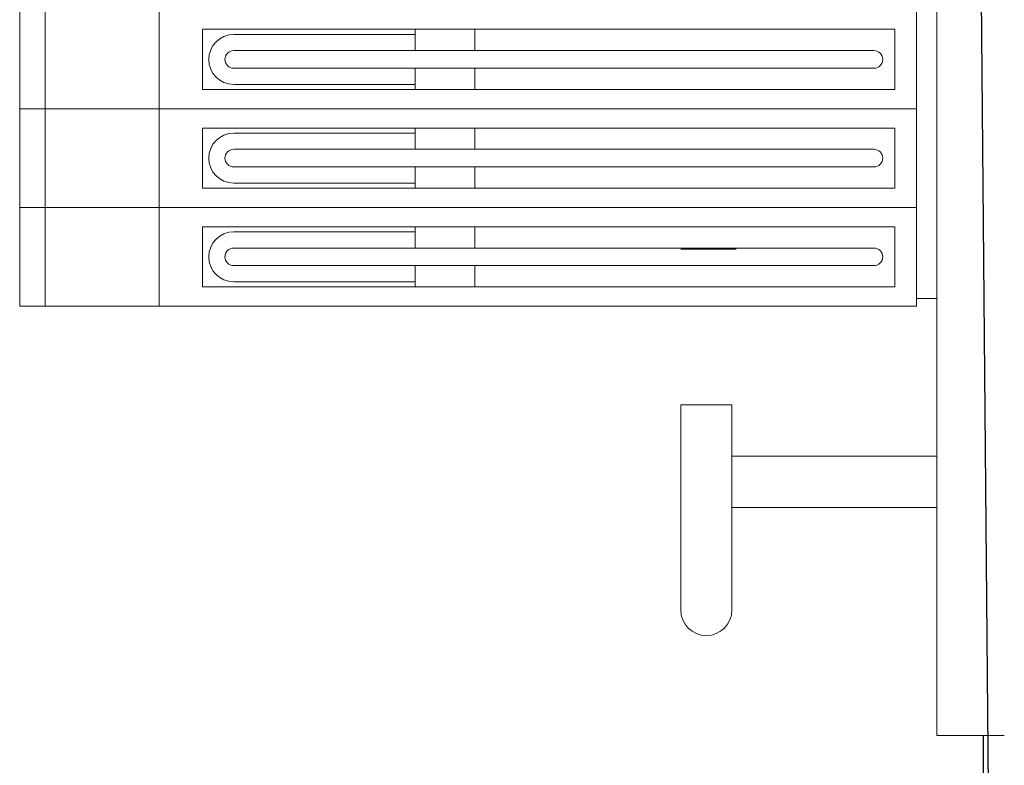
# Model space of a CAD drawing. Extents: x 261105 to 7565828, y -85627 to 5881792.
# Tile 38 of 116: x 352510 to 354431, y -25960 to -24506. Entities that reach past the tile are written whole.
import ezdxf

# ---------------------------------------------------------------- set-up
doc = ezdxf.new("R2010")
doc.units = 0
doc.header["$MEASUREMENT"] = 0
doc.layers.add('CZ-CI', color=140, linetype='Continuous', lineweight=9)
doc.layers.add('CZ-GR', color=14, linetype='Continuous', lineweight=30)

msp = doc.modelspace()

# ---------------------------------------------------------------- linework, layer by layer
at = {"lineweight": 25, "elevation": 0}
msp.add_lwpolyline([(354390, -25902.1), (354390, -27852.5), (354417.3, -27852.5)], dxfattribs=at)
at = {"layer": 'CZ-CI'}
for p, q in [((354300, -25902.1, 0), (354300, -19202.1, 0)), ((354260, -23314.4, 0), (354260, -25064.4, 0)), ((352510, -23664.4, 0), (352510, -25064.4, 0)), ((352510, -25064.4, 0), (352510, -24294.4, 0)), ((352560, -25064.4, 0), (352560, -24294.4, 0)), ((354260, -25064.4, 0), (354260, -24294.4, 0)), ((352781.9, -24679.4, 0), (352781.9, -24486.9, 0)), ((352866.8, -24641.9, 0), (352866.8, -24524.4, 0)), ((352866.8, -24524.4, 0), (354217.9, -24524.4, 0)), ((352927.7, -24534.4, 0), (353281.9, -24534.4, 0)), ((353281.9, -24566, 0), (353281.9, -24524.4, 0)), ((353398.2, -24566, 0), (353398.2, -24524.4, 0)), ((354217.9, -24641.9, 0), (354217.9, -24524.4, 0)), ((352927.7, -24566, 0), (354177.1, -24566, 0)), ((352927.7, -24600.2, 0), (354177.1, -24600.2, 0)), ((353281.9, -24641.9, 0), (353281.9, -24600.2, 0)), ((353398.2, -24641.9, 0), (353398.2, -24600.2, 0)), ((352927.7, -24631.9, 0), (353281.9, -24631.9, 0)), ((352866.8, -24641.9, 0), (354217.9, -24641.9, 0)), ((352510, -24679.4, 0), (354260, -24679.4, 0)), ((352781.9, -24871.9, 0), (352781.9, -24679.4, 0)), ((352866.8, -24834.4, 0), (352866.8, -24716.9, 0)), ((352866.8, -24716.9, 0), (354217.9, -24716.9, 0)), ((352927.7, -24726.9, 0), (353281.9, -24726.9, 0)), ((353281.9, -24758.5, 0), (353281.9, -24716.9, 0)), ((353398.2, -24758.5, 0), (353398.2, -24716.9, 0)), ((354217.9, -24834.4, 0), (354217.9, -24716.9, 0)), ((352927.7, -24758.5, 0), (354177.1, -24758.5, 0)), ((352927.7, -24792.7, 0), (354177.1, -24792.7, 0)), ((353281.9, -24834.4, 0), (353281.9, -24792.7, 0)), ((353398.2, -24834.4, 0), (353398.2, -24792.7, 0)), ((352927.7, -24824.4, 0), (353281.9, -24824.4, 0)), ((352866.8, -24834.4, 0), (354217.9, -24834.4, 0)), ((352510, -24871.9, 0), (354260, -24871.9, 0)), ((352781.9, -25064.4, 0), (352781.9, -24871.9, 0)), ((352866.8, -25026.9, 0), (352866.8, -24909.4, 0)), ((352866.8, -24909.4, 0), (354217.9, -24909.4, 0)), ((352927.7, -24919.4, 0), (353281.9, -24919.4, 0)), ((353281.9, -24951, 0), (353281.9, -24909.4, 0)), ((353398.2, -24951, 0), (353398.2, -24909.4, 0)), ((354217.9, -25026.9, 0), (354217.9, -24909.4, 0)), ((352927.7, -24951, 0), (354177.1, -24951, 0)), ((353800, -24953.3, 0), (353908, -24953.3, 0)), ((352927.7, -24985.2, 0), (354177.1, -24985.2, 0)), ((353281.9, -25026.9, 0), (353281.9, -24985.2, 0)), ((353398.2, -25026.9, 0), (353398.2, -24985.2, 0)), ((352927.7, -25016.9, 0), (353281.9, -25016.9, 0)), ((352866.8, -25026.9, 0), (354217.9, -25026.9, 0)), ((354260, -25049.4, 0), (354300, -25049.4, 0)), ((352510, -25064.4, 0), (354260, -25064.4, 0)), ((352510, -25064.4, 0), (354260, -25064.4, 0)), ((353800, -25257.2, 0), (353900, -25257.2, 0)), ((353800, -25257.2, 0), (353800, -25657.2, 0)), ((353900, -25257.2, 0), (353900, -25657.2, 0)), ((353900, -25357.2, 0), (354300, -25357.2, 0)), ((353900, -25457.2, 0), (354300, -25457.2, 0))]:
    msp.add_line(p, q, dxfattribs=at)
at = {"layer": 'CZ-CI', "elevation": 0}
msp.add_lwpolyline([(354300, -25902.1), (354431.5, -25902.1)], dxfattribs=at)
at = {"layer": 'CZ-CI'}
for centre, radius, start, end in [((352927.7, -24583.1, 0), 48.8, 90, 270), ((352927.7, -24583.1, 0), 17.1, 90, 270), ((354177.1, -24583.1, 0), 17.1, 270, 90), ((352927.7, -24775.6, 0), 48.8, 90, 270), ((352927.7, -24775.6, 0), 17.1, 90, 270), ((354177.1, -24775.6, 0), 17.1, 270, 90), ((352927.7, -24968.1, 0), 48.8, 90, 270), ((352927.7, -24968.1, 0), 17.1, 90, 270), ((354177.1, -24968.1, 0), 17.1, 270, 90), ((353850, -25657.2, 0), 50, 180, 0)]:
    msp.add_arc(centre, radius, start, end, dxfattribs=at)
at = {"layer": 'CZ-GR'}
msp.add_line((354420, -28152.5), (354320, -17002.5), dxfattribs=at)

doc.saveas('drawing.dxf')
